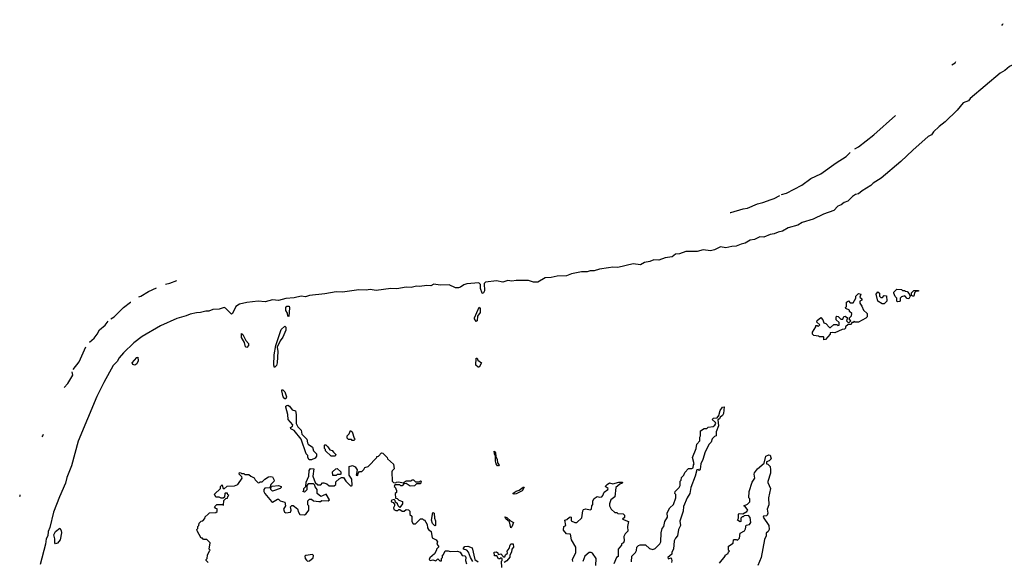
# Model space of a CAD drawing. Extents: x 2494118 to 2687960, y 757339 to 915227.
# Tile 4 of 256: x 2497146 to 2506724, y 852977 to 858243. Entities that reach past the tile are written whole.
import ezdxf

# ---------------------------------------------------------------- set-up
doc = ezdxf.new("R2010")
doc.units = 0

msp = doc.modelspace()

# ---------------------------------------------------------------- linework, layer by layer
at = {"layer": '0CON20XD'}
for points in [[(2507475, 858251), (2507429.6, 858215), (2507360.4, 858175), (2507305, 858128.8), (2507240, 858105), (2507131, 858039), (2507065, 857976.9), (2507034.3, 857965.7), (2507005, 857943.3), (2506972.1, 857927.9), (2506813.3, 857806.7), (2506775, 857787), (2506731, 857749), (2506685, 857723.6), (2506392.4, 857477.6), (2506375, 857453.5), (2506325, 857434), (2506266, 857364), (2506149.7, 857250.3), (2506089.5, 857205), (2506035, 857153.3), (2506015, 857124.1), (2505983.9, 857106.1), (2505835, 856974.7)], [(2506697.9, 858193.7), (2506707.1, 858192.9), (2506712.2, 858205.3)], [(2506213.7, 857802.4), (2506245.9, 857824.1), (2506253.1, 857836.6)], [(2505268.9, 856988), (2505305, 857006.6), (2505455.7, 857124.3), (2505666.2, 857312.7)], [(2505835, 856974.7), (2505717.2, 856862.8), (2505525, 856701.1), (2505447.9, 856652.1), (2505425, 856630), (2505340.7, 856579.3), (2505305, 856548.5), (2505277.4, 856542.6), (2505246.9, 856523.1), (2505201.7, 856478.3), (2505165, 856466.1), (2505136.5, 856443.5), (2505105, 856429.5), (2505065, 856387.4), (2504965, 856351.8), (2504865, 856302.2), (2504759.2, 856270.8), (2504715, 856244.8), (2504622.1, 856217.9), (2504565, 856185.2), (2504525, 856177.6), (2504485, 856160.2), (2504445.1, 856154.8), (2504385, 856128.5), (2504345, 856132.8), (2504293.8, 856105), (2504251.5, 856098.5), (2504205, 856069.8), (2504165, 856061.7), (2504115, 856041.1), (2504075, 856038.5), (2504015, 856023.8), (2503965, 856034.8), (2503905, 856005.2), (2503865, 855995.2), (2503795, 856005.2), (2503735, 855988), (2503625, 855990), (2503565, 855966.7), (2503526.9, 855963.1), (2503494.3, 855935.7), (2503425, 855928.5), (2503365, 855903.9), (2503315, 855909.3), (2503275, 855890.2), (2503225, 855882.9), (2503185, 855859.5), (2503115, 855870), (2502965, 855834), (2502915, 855836.1), (2502875, 855830.3), (2502785, 855817.1), (2502735, 855802.4), (2502695, 855799.8), (2502665, 855789.7), (2502610.1, 855789.9), (2502515, 855770.2), (2502465, 855753.1), (2502375, 855749.7), (2502315, 855734.5), (2502257.5, 855732.5), (2502185, 855691.5), (2502145, 855691.8), (2502095, 855707), (2501975, 855707.1), (2501935, 855701.7), (2501895, 855705.6), (2501845, 855690.5), (2501785, 855703.3), (2501678.1, 855691.9), (2501663.1, 855676.9), (2501668.5, 855605), (2501655, 855580.6), (2501644, 855584), (2501630.2, 855630.2), (2501627.4, 855667.4), (2501613.2, 855683.2), (2501495, 855675.2), (2501465.5, 855665), (2501435, 855643.5), (2501415, 855635.5), (2501385, 855634), (2501323.2, 855663.2), (2501235, 855663), (2501175, 855672.3), (2501145, 855655.2), (2501105, 855658.6), (2501035, 855648.7), (2501005, 855651.2), (2500955, 855640), (2500905, 855641.4), (2500815, 855624.7), (2500755, 855628.8), (2500615, 855610.5), (2500555, 855620.2), (2500515, 855612), (2500445, 855616.9), (2500285, 855592.6), (2500225, 855595.5), (2500113.8, 855576.2), (2499965, 855562.3), (2499925, 855549.4), (2499885, 855553.6), (2499815, 855537.1), (2499735, 855530.7), (2499665, 855511.1), (2499605, 855517.4), (2499535, 855498.7), (2499465, 855505.2), (2499355, 855491.7), (2499285, 855475.8), (2499247.9, 855455), (2499215, 855386), (2499205, 855379.2), (2499149.3, 855439.3), (2499135, 855445.3), (2499085, 855429.1), (2499025, 855424), (2498985, 855408.5), (2498955, 855409.2), (2498905.2, 855394.8), (2498865, 855393.1), (2498805, 855379.8), (2498765, 855362.2), (2498675, 855336.9), (2498515, 855265.3), (2498337.1, 855162.9), (2498255, 855099.2), (2498155, 855004), (2498115, 854955.8), (2498095, 854919.2), (2498055, 854880), (2497963.3, 854715), (2497895, 854580), (2497714.1, 854145.9), (2497648.9, 853905), (2497605, 853790), (2497592.8, 853737.2), (2497531.5, 853605), (2497475.8, 853455), (2497439, 853305), (2497423.3, 853265), (2497418.6, 853225), (2497404.8, 853195), (2497397.7, 853142.3), (2497343.5, 852945)], [(2504558.3, 856542.3), (2504605, 856556.9), (2504755, 856634.1), (2504842.2, 856697.8), (2504940.8, 856745), (2505088.7, 856851.3), (2505185, 856911.6), (2505223.7, 856949.8)], [(2504059.1, 856369), (2504065, 856369.3), (2504185, 856404.7), (2504225, 856410.9), (2504325, 856452.3), (2504375, 856463.8), (2504456.3, 856493.7), (2504485, 856503.1), (2504539.1, 856533.4)], [(2498564.2, 855671.3), (2498605, 855680.4), (2498673.5, 855707.2)], [(2498305.4, 855549.4), (2498325, 855554.7), (2498399.7, 855600.2), (2498477.1, 855636)], [(2504970, 855130), (2504970, 855155), (2504965, 855160), (2504925, 855160), (2504917, 855167), (2504873, 855173), (2504860, 855185), (2504860, 855205), (2504890, 855255), (2504891.7, 855268.3), (2504905, 855270), (2504915, 855260), (2504930, 855275), (2504901.7, 855301.7), (2504903.6, 855316.4), (2504938.3, 855348.3), (2504960, 855325), (2504970, 855295), (2504988.3, 855288.3), (2505025, 855250), (2505035, 855250), (2505065, 855280), (2505095, 855280), (2505105, 855270), (2505118.3, 855271.7), (2505117, 855297), (2505090, 855325), (2505090, 855355), (2505095, 855360), (2505108.3, 855358.3), (2505135, 855330), (2505155, 855330), (2505161.7, 855358.3), (2505175, 855360), (2505200, 855345), (2505190, 855315), (2505205, 855300), (2505218.3, 855301.7), (2505230, 855315), (2505220, 855325), (2505220, 855345), (2505238.3, 855361.7), (2505240, 855385), (2505220, 855405), (2505218.3, 855418.3), (2505182.5, 855435), (2505180, 855445), (2505190, 855455), (2505190, 855495), (2505210, 855510), (2505225, 855490), (2505255, 855490), (2505280, 855535), (2505280, 855555), (2505305, 855580), (2505330, 855575), (2505320, 855545), (2505338.3, 855528.3), (2505340, 855515), (2505320, 855505), (2505317.5, 855485), (2505338.3, 855458.3), (2505355, 855420), (2505390, 855385), (2505390, 855355), (2505378.3, 855341.7), (2505305, 855302.5), (2505275, 855302.5), (2505265, 855310), (2505255, 855300), (2505241.7, 855298.3), (2505235, 855280), (2505205, 855280), (2505180, 855255), (2505180, 855245), (2505170, 855235), (2505148.3, 855231.7), (2505075, 855197.5), (2505055, 855202.5), (2505031.7, 855198.3), (2505030, 855185), (2504985, 855132.5), (2504970, 855130)], [(2505555, 855480), (2505535, 855480), (2505492.5, 855505), (2505477.5, 855575), (2505493, 855597), (2505510, 855585), (2505510, 855555), (2505523, 855543), (2505538.3, 855541.7), (2505555, 855560), (2505578.3, 855558.3), (2505580, 855505), (2505555, 855480)], [(2505685, 855500), (2505680, 855505), (2505680, 855535), (2505661.7, 855551.7), (2505650, 855585), (2505650, 855595), (2505678.3, 855621.7), (2505725, 855620), (2505735, 855610), (2505755, 855610), (2505761.7, 855601.7), (2505778.3, 855598.3), (2505798.3, 855578.3), (2505810, 855555), (2505795, 855527.5), (2505780.7, 855530.7), (2505757, 855557), (2505723, 855547), (2505710, 855535), (2505710, 855505), (2505705, 855502.5), (2505685, 855500)], [(2505833, 855553), (2505821.7, 855561.7), (2505821.7, 855588.3), (2505845, 855610), (2505888.3, 855608.3), (2505888.3, 855601.7), (2505865, 855600), (2505851.7, 855588.3), (2505845, 855553.3), (2505833, 855553)], [(2498031.3, 855335.3), (2498065, 855354.8), (2498145.3, 855434.6), (2498154.8, 855442.8), (2498224.7, 855495.6), (2498225.6, 855496.2)], [(2499765, 855357.5), (2499755, 855360), (2499749.5, 855389.5), (2499734.3, 855415), (2499736.1, 855443.9), (2499744.2, 855455.8), (2499755, 855458.8), (2499765.9, 855455.9), (2499770.7, 855440.7), (2499765, 855357.5)], [(2501585, 855308.8), (2501569.6, 855335), (2501571.1, 855345), (2501615, 855447.5), (2501626, 855435), (2501626.9, 855395), (2501600.5, 855359.5), (2501595, 855314), (2501585, 855308.8)], [(2497825.4, 855106.7), (2497870, 855145), (2497900.6, 855185), (2497922.7, 855227.3), (2497977.4, 855272.6), (2498005.5, 855312.9)], [(2499355, 855054), (2499342.8, 855062.8), (2499333.8, 855105), (2499305, 855153.8), (2499305, 855190), (2499315, 855182), (2499344.5, 855124.5), (2499370.9, 855095), (2499371.1, 855075), (2499355, 855054)], [(2499625, 854862.5), (2499619.2, 854885), (2499621.9, 854985), (2499637.5, 855075), (2499688.6, 855231.4), (2499725, 855262), (2499734.2, 855254.2), (2499734.4, 855225), (2499705.4, 855154.6), (2499679.5, 855120.5), (2499650.7, 855059.3), (2499657.5, 855015), (2499651.1, 854905), (2499645, 854880), (2499625, 854862.5)], [(2497667.2, 854842.1), (2497724.2, 854915), (2497789, 855060.3)], [(2498265, 854882.5), (2498245, 854890), (2498239.2, 854905), (2498285, 854956.7), (2498295, 854960), (2498298, 854925), (2498283.8, 854895), (2498265, 854882.5)], [(2501605, 854863.1), (2501584.4, 854885), (2501587.5, 854952.5), (2501595, 854953.3), (2501602.1, 854932.1), (2501637.8, 854907.8), (2501615, 854863.3), (2501605, 854863.1)], [(2497577.8, 854667.3), (2497615, 854703.8), (2497662.6, 854785), (2497655.1, 854819.1)], [(2499725, 854556.2), (2499709.4, 854575), (2499694.4, 854635), (2499697.5, 854642.5), (2499705, 854643.3), (2499725.6, 854625), (2499740, 854575), (2499735, 854557.5), (2499725, 854556.2)], [(2499961.7, 853961.7), (2499950, 853985), (2499950, 854005), (2499931.2, 854021.2), (2499884.3, 854164.3), (2499815, 854247.5), (2499782.5, 854265), (2499781.7, 854278.3), (2499799.3, 854290.7), (2499802.5, 854305), (2499758.8, 854355), (2499754.2, 854405), (2499735.8, 854475), (2499736, 854485), (2499745, 854492.5), (2499755, 854494.2), (2499771.2, 854485), (2499795, 854450), (2499828.3, 854438.3), (2499836.2, 854405), (2499833.8, 854315), (2499852, 854285), (2499882.7, 854252.7), (2499891.9, 854211.9), (2499940, 854165), (2499945, 854130), (2499953.3, 854115), (2499995, 854087.5), (2500005, 854050), (2500031.7, 854021.7), (2500031.7, 853998.3), (2500019.3, 853980.7), (2499985, 853963.3), (2499961.7, 853961.7)], [(2503097, 852973), (2503100, 853025), (2503137, 853063), (2503147, 853083), (2503150, 853115), (2503165, 853130), (2503183, 853137), (2503235, 853137.5), (2503271.7, 853101.7), (2503305, 853090), (2503328.3, 853101.7), (2503372.5, 853145), (2503382.5, 853165), (2503387, 853253), (2503397.5, 853295), (2503412.5, 853315), (2503423.3, 853365), (2503447.5, 853405), (2503443, 853447), (2503470, 853495), (2503505, 853530), (2503527.5, 853595), (2503530, 853625), (2503520, 853635), (2503522.5, 853655), (2503560, 853695), (2503570, 853715), (2503570, 853755), (2503580, 853765), (2503585, 853790), (2503607, 853813), (2503615, 853840), (2503651.7, 853878.3), (2503685, 853877.5), (2503697.5, 853885), (2503700, 853915), (2503707.5, 853925), (2503690, 853985), (2503727, 854073), (2503733.3, 854115), (2503761.7, 854148.3), (2503762.5, 854185), (2503770, 854195), (2503767.5, 854245), (2503803.6, 854266.4), (2503831.7, 854268.3), (2503845, 854280), (2503891.7, 854288.3), (2503909.5, 854300.5), (2503917.5, 854315), (2503913.3, 854325), (2503882.5, 854355), (2503895, 854367.5), (2503930, 854370), (2503947, 854393), (2503961.7, 854441.7), (2503983.6, 854476.4), (2503998.3, 854478.3), (2503993.3, 854415), (2503982.5, 854395), (2503961.2, 854378.8), (2503955, 854362.5), (2503938.3, 854351.7), (2503942.5, 854295), (2503922.5, 854235), (2503920, 854195), (2503905, 854190), (2503882.5, 854167.5), (2503873.6, 854136.4), (2503852.5, 854115), (2503815, 854040), (2503792.5, 853965), (2503772.5, 853925), (2503767, 853873), (2503755, 853860), (2503745, 853870), (2503733, 853867), (2503716.4, 853803.6), (2503673.3, 853695), (2503663.8, 853635), (2503638.8, 853595), (2503605, 853510), (2503598.8, 853465), (2503567, 853367), (2503573.3, 853325), (2503553.8, 853285), (2503546.4, 853223.6), (2503527, 853203), (2503513.3, 853175), (2503507.5, 853095), (2503490, 853065), (2503490, 853045), (2503450, 853015), (2503455, 853000), (2503485, 853010), (2503490, 852985), (2503487.5, 852965)], [(2500395, 854150), (2500381.7, 854151.7), (2500375, 854160), (2500345, 854160), (2500330, 854175), (2500333, 854197), (2500350, 854215), (2500363, 854247), (2500380, 854235), (2500400, 854175), (2500410, 854165), (2500395, 854150)], [(2497365.8, 854188.3), (2497371.9, 854195), (2497376.9, 854213.1)], [(2500215, 854000), (2500175, 854000), (2500121.7, 854051.7), (2500120, 854065), (2500110, 854075), (2500110, 854105), (2500115, 854110), (2500125, 854110), (2500145, 854090), (2500161.7, 854061.7), (2500185, 854052.5), (2500199.3, 854039.3), (2500220, 854015), (2500215, 854000)], [(2501805, 853904.3), (2501793.3, 853905), (2501781.2, 853925), (2501774.4, 853954.4), (2501773.8, 854005), (2501765, 854020), (2501762.5, 854047.5), (2501775, 854032.5), (2501776.7, 853996.7), (2501792, 853965), (2501793.6, 853933.6), (2501809.2, 853915), (2501805, 853904.3)], [(2498980, 852965), (2498960, 852985), (2498960, 852995), (2498970, 853005), (2498972.5, 853035), (2498991.7, 853078.3), (2499000, 853085), (2498990, 853095), (2498997.5, 853155), (2498965, 853190), (2498935, 853190), (2498925, 853200), (2498911.7, 853201.7), (2498871.7, 853271.7), (2498870, 853285), (2498880, 853295), (2498880, 853315), (2498890, 853325), (2498891.7, 853348.3), (2498911.7, 853368.3), (2498928.3, 853371.7), (2498948.3, 853391.7), (2498951.7, 853408.3), (2498980, 853435), (2498993, 853447), (2499055, 853450), (2499068.3, 853461.7), (2499068.3, 853488.3), (2499055, 853490), (2499040, 853505), (2499065, 853530), (2499115, 853530), (2499128.3, 853521.7), (2499132.5, 853567.5), (2499151.7, 853588.3), (2499168.3, 853591.7), (2499171.7, 853608.3), (2499180, 853615), (2499171.7, 853621.7), (2499168.3, 853638.3), (2499145, 853640), (2499140, 853635), (2499138.3, 853601.7), (2499125, 853590), (2499105, 853590), (2499085, 853600), (2499055, 853600), (2499041.7, 853628.3), (2499100, 853685), (2499100, 853705), (2499115, 853720), (2499121.7, 853691.7), (2499135, 853680), (2499163, 853707), (2499235, 853710), (2499266.4, 853723.6), (2499310, 853785), (2499308.3, 853798.3), (2499280, 853825), (2499285, 853840), (2499298.3, 853838.3), (2499305, 853830), (2499325, 853830), (2499335, 853820), (2499375, 853820), (2499393, 853803), (2499426.7, 853786.7), (2499435, 853770), (2499465, 853740), (2499478.3, 853741.7), (2499485, 853750), (2499505, 853750), (2499530, 853775), (2499565, 853797.5), (2499585, 853802.5), (2499606.4, 853796.4), (2499620, 853765), (2499617, 853753), (2499590, 853725), (2499578.3, 853691.7), (2499531.7, 853688.3), (2499520, 853675), (2499520, 853655), (2499530, 853635), (2499595, 853557.5), (2499605, 853552.5), (2499655, 853580), (2499665, 853580), (2499680, 853565), (2499725, 853550), (2499732.5, 853515), (2499712.5, 853485), (2499722.5, 853455), (2499735, 853447.5), (2499780, 853455), (2499787.5, 853475), (2499780, 853505), (2499791.7, 853518.3), (2499805, 853520), (2499848.3, 853488.3), (2499857.5, 853455), (2499871.7, 853431.7), (2499915, 853427.5), (2499933, 853437), (2499960, 853475), (2499960, 853515), (2499950, 853525), (2499950, 853565), (2499965, 853580), (2499985, 853580), (2500003, 853563), (2500055, 853557.5), (2500071.7, 853558.3), (2500085, 853567.5), (2500146.4, 853563.6), (2500160, 853575), (2500128.3, 853628.3), (2500091.7, 853611.7), (2500075, 853607.5), (2500040, 853635), (2500040, 853675), (2500021.7, 853701.7), (2500018.3, 853718.3), (2500005, 853730), (2499951.7, 853728.3), (2499940, 853715), (2499938.3, 853671.7), (2499915, 853650), (2499900, 853655), (2499910, 853665), (2499910, 853685), (2499930, 853705), (2499933, 853747), (2499957.5, 853805), (2499960.7, 853859.3), (2499975, 853880), (2500007.5, 853875), (2499998.8, 853805), (2500021.7, 853741.7), (2500045, 853720), (2500075, 853720), (2500091.7, 853738.3), (2500105, 853740), (2500135, 853730), (2500155, 853710), (2500205, 853710), (2500220, 853725), (2500221.7, 853748.3), (2500255, 853780), (2500275, 853790), (2500295, 853790), (2500317, 853757), (2500365, 853710), (2500375, 853710), (2500380, 853715), (2500377.5, 853775), (2500350, 853815), (2500351.7, 853898.3), (2500385, 853907.5), (2500410, 853895), (2500430, 853865), (2500420, 853815), (2500435, 853810), (2500440, 853835), (2500451.7, 853848.3), (2500475, 853850), (2500495, 853870), (2500505, 853890), (2500535, 853900), (2500620, 853985), (2500620, 853995), (2500635, 854000), (2500665, 854030), (2500678.3, 854028.3), (2500720, 853985), (2500723.6, 853973.6), (2500781.7, 853921.7), (2500790, 853875), (2500770, 853855), (2500767.5, 853845), (2500770, 853755), (2500781.7, 853741.7), (2500805, 853740), (2500813, 853747), (2500835, 853750), (2500875, 853740), (2500905, 853760), (2500955, 853760), (2500965, 853770), (2500978.3, 853768.3), (2500995, 853750), (2501035, 853750), (2501045, 853760), (2501050, 853755), (2501045, 853730), (2501005, 853730), (2500985, 853710), (2500945, 853707.5), (2500905, 853732.5), (2500881.7, 853728.3), (2500865, 853710), (2500855, 853710), (2500845, 853720), (2500795, 853720), (2500790, 853705), (2500798.3, 853698.3), (2500810, 853665), (2500810, 853645), (2500800, 853635)], [(2503953, 852957), (2504010, 853025), (2504010, 853035), (2504038.3, 853051.7), (2504041.7, 853068.3), (2504050, 853075), (2504040, 853085), (2504040, 853125), (2504088.3, 853151.7), (2504090, 853185), (2504095, 853190), (2504115, 853190), (2504128.3, 853181.7), (2504147, 853203), (2504155, 853250), (2504197, 853273), (2504207, 853293), (2504211.7, 853328.3), (2504247, 853333), (2504257, 853353), (2504251.7, 853401.7), (2504235, 853422.5), (2504195, 853420), (2504185, 853410), (2504175, 853410), (2504160, 853395), (2504160, 853365), (2504155, 853360), (2504130, 853375), (2504140, 853395), (2504140, 853435), (2504145, 853440), (2504181.7, 853438.3), (2504219.3, 853460.7), (2504230, 853475), (2504205, 853510), (2504190, 853515), (2504225, 853532.5), (2504247.5, 853555), (2504250, 853585), (2504240, 853595), (2504242.5, 853655), (2504270, 853745), (2504297.5, 853785), (2504290, 853825), (2504293, 853837), (2504322.5, 853875), (2504388.3, 853931.7), (2504405, 854000), (2504435, 854012.5), (2504447, 854007), (2504457, 853973), (2504437, 853953), (2504410, 853945), (2504410, 853925), (2504425, 853920), (2504447, 853897), (2504450, 853865), (2504450, 853835), (2504423.6, 853753.6), (2504422.7, 853742.7), (2504448.8, 853685), (2504428.8, 853595), (2504433.8, 853525), (2504417.5, 853485), (2504422.5, 853445), (2504417.5, 853425), (2504411.7, 853418.3), (2504383, 853417), (2504377.5, 853405), (2504433.8, 853325), (2504435.6, 853285), (2504426, 853265), (2504409.3, 853250.7), (2504408.8, 853225), (2504390.7, 853189.3), (2504360, 853015), (2504327.5, 852935)], [(2500191.7, 853811.7), (2500190, 853845), (2500220, 853875), (2500235, 853880), (2500270, 853845), (2500270, 853825), (2500265, 853820), (2500235, 853820), (2500225, 853812.5), (2500191.7, 853811.7)], [(2502527.5, 852975), (2502522.5, 852995), (2502556.4, 853063.6), (2502557.5, 853115), (2502514.1, 853184.1), (2502505, 853240), (2502465, 853243.3), (2502435, 853280), (2502440, 853315), (2502460, 853325), (2502450, 853375), (2502468.3, 853381.7), (2502493, 853407), (2502505, 853407.5), (2502510, 853405), (2502511.7, 853371.7), (2502545, 853352.5), (2502566.1, 853353.9), (2502615, 853400), (2502623.6, 853466.4), (2502630.7, 853479.3), (2502655, 853486.7), (2502695, 853477.5), (2502710, 853485), (2502712.5, 853515), (2502721.7, 853528.3), (2502722.5, 853565), (2502733.6, 853586.4), (2502765, 853607.5), (2502785, 853600), (2502810, 853605), (2502820, 853615), (2502830.7, 853649.3), (2502867.5, 853675), (2502870, 853685), (2502840, 853705), (2502862.5, 853725), (2502885, 853740), (2502915, 853730), (2502975, 853747.5), (2503010, 853745), (2503007.5, 853735), (2502983.3, 853726.7), (2502946.7, 853695), (2502937, 853603), (2502897.5, 853575), (2502882.5, 853535), (2502882.5, 853515), (2502900, 853485), (2502935, 853450), (2502955, 853450), (2502965, 853440), (2503015, 853437.5), (2503030, 853425), (2503028.3, 853401.7), (2503010, 853385), (2503070, 853365), (2503057.5, 853315), (2503061.7, 853268.3), (2503037.5, 853245), (2503023.6, 853216.4), (2503027.5, 853175), (2503020, 853155), (2503000, 853145), (2503000, 853135), (2502967.5, 853095), (2502967, 853023), (2502952.5, 853015), (2502927, 852953)], [(2499605, 853660), (2499590, 853675), (2499590, 853695), (2499601.7, 853708.3), (2499665, 853712.5), (2499690, 853705), (2499690, 853695), (2499680, 853685), (2499615, 853662.5), (2499605, 853660)], [(2501955, 853629.2), (2501945, 853631.2), (2501945, 853638), (2501975, 853657.8), (2502005, 853667.1), (2502045, 853698.8), (2502055, 853697.5), (2502035, 853661.4), (2501975, 853633.3), (2501955, 853629.2)], [(2497145.8, 853608.2), (2497149.3, 853615), (2497151.4, 853624)], [(2500800, 853635), (2500801.7, 853591.7), (2500818.3, 853588.3), (2500835, 853570), (2500868.3, 853558.3), (2500870, 853535), (2500845, 853500), (2500827.5, 853515), (2500820, 853535), (2500801.7, 853551.7), (2500798.3, 853568.3), (2500788.3, 853578.3), (2500765, 853570), (2500760, 853565), (2500762.5, 853555), (2500778.3, 853548.3), (2500791.7, 853531.7), (2500792.5, 853515), (2500782.5, 853495), (2500785, 853480), (2500805, 853470), (2500825, 853470), (2500835, 853480), (2500845, 853480), (2500865, 853462.5), (2500887, 853463), (2500905, 853480), (2500928.3, 853478.3), (2500940, 853465), (2500941.7, 853431.7), (2500960, 853415), (2500960, 853365), (2500975, 853340), (2500995, 853340), (2501045, 853390), (2501065, 853390), (2501075, 853380), (2501085, 853380), (2501110, 853335), (2501113, 853303), (2501122.5, 853285), (2501147.5, 853265), (2501160, 853205), (2501196.4, 853186.4), (2501210, 853165), (2501202.5, 853142.5), (2501220, 853125), (2501220, 853115), (2501200, 853095), (2501200, 853085), (2501180, 853050), (2501135, 853010), (2501130, 852995), (2501140, 852985), (2501165, 852990), (2501195, 852980), (2501215, 853000), (2501231.7, 852981.7), (2501248.3, 852981.7), (2501250, 853005), (2501260, 853015), (2501260, 853035), (2501268.3, 853041.7), (2501285, 853080), (2501315, 853080), (2501335, 853072.5), (2501405, 853076.7), (2501430, 853065), (2501451.7, 853031.7), (2501478.3, 853028.3), (2501487.5, 853015), (2501482.5, 852985), (2501493, 852953)], [(2501185, 853320), (2501163, 853343), (2501153, 853377), (2501165, 853450), (2501177.5, 853445), (2501180, 853395), (2501191.7, 853371.7), (2501190, 853325), (2501185, 853320)], [(2501925, 853303.3), (2501909.5, 853359.5), (2501875, 853388.8), (2501865, 853410), (2501885, 853403.8), (2501921.7, 853371.7), (2501951.2, 853355), (2501935, 853312.5), (2501925, 853303.3)], [(2497495, 853146.2), (2497486.2, 853155), (2497486.9, 853195), (2497479.4, 853235), (2497495.7, 853265), (2497535, 853297.5), (2497550, 853275), (2497553.9, 853253.9), (2497540.8, 853185), (2497515, 853154), (2497495, 853146.2)], [(2501553.3, 852975), (2501530, 853015), (2501512.5, 853065), (2501495, 853083.3), (2501462.5, 853095), (2501462.5, 853105), (2501475, 853120), (2501505, 853122.5), (2501548.3, 853108.3), (2501573.8, 852993.8), (2501605, 852970)], [(2501837.5, 852915), (2501832.5, 852977.5), (2501840, 852985), (2501840, 853005), (2501825, 853010), (2501818.3, 853001.7), (2501805, 853000), (2501788.3, 853028.3), (2501765, 853030), (2501763, 853067), (2501785, 853070), (2501798.3, 853058.3), (2501801.7, 853041.7), (2501825, 853050), (2501851.7, 853021.7), (2501865, 853020), (2501871.2, 853038.8), (2501892.5, 853055), (2501887.5, 853075), (2501908.8, 853101.2), (2501916, 853135), (2501925, 853146.2), (2501946.7, 853146.7), (2501950, 853115), (2501932.5, 853095), (2501931.2, 853065), (2501913.6, 853036.4), (2501913.3, 853016.7), (2501885, 852980), (2501857.5, 852965)], [(2499945, 852977.5), (2499965, 852980), (2499999.5, 853010.5), (2500002.5, 853032.5), (2499995, 853042), (2499928.3, 853031.7), (2499920, 853025), (2499923.3, 853005), (2499935, 852987.5), (2499945, 852977.5)], [(2502750, 852935), (2502753.3, 853005), (2502717.1, 853057.1), (2502705, 853063.8), (2502685, 853063.3), (2502644.2, 853025.8), (2502623.3, 852975)]]:
    msp.add_lwpolyline(points, dxfattribs=at)

doc.saveas('drawing.dxf')
